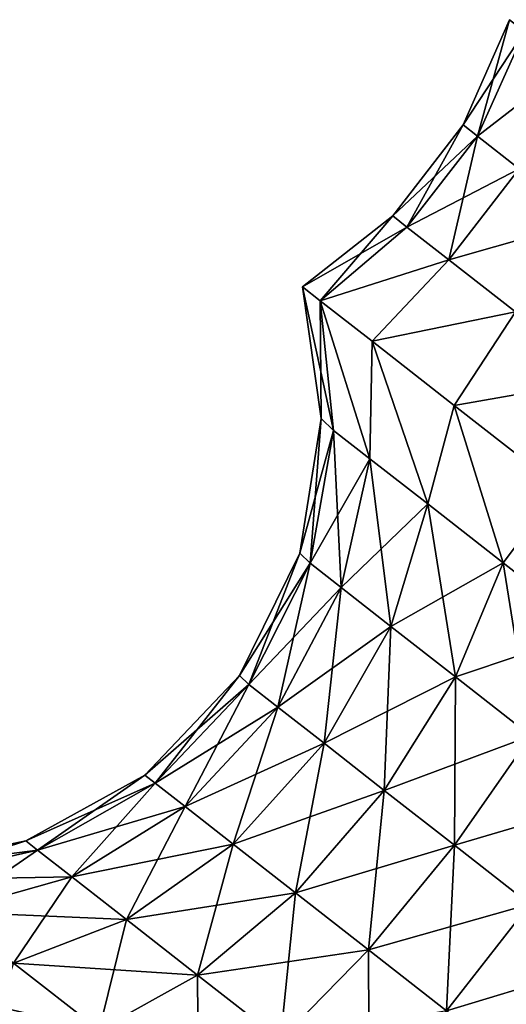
# Model space of a CAD drawing. Header units: millimetres. Extents: x -84 to 84, y -375 to 274.
# Tile 43 of 108: x -54.68 to -50.55, y 66.04 to 74.4. Entities that reach past the tile are written whole.
import ezdxf

# ---------------------------------------------------------------- set-up
doc = ezdxf.new("R2010")
doc.units = ezdxf.units.MM
doc.header["$LTSCALE"] = 148.96817
for name, color, linetype in [('155', 7, 'CONTINUOUS'), ('156', 7, 'CONTINUOUS'), ('157', 7, 'CONTINUOUS'), ('158', 7, 'CONTINUOUS')]:
    doc.layers.add(name, color=color, linetype=linetype)

msp = doc.modelspace()

# ---------------------------------------------------------------- linework, layer by layer
at = {"layer": '155', "color": 7, "linetype": 'CONTINUOUS', "true_color": 0xa2afbf}
for points in [[(-52.1235, 71.0149, 9.425), (-52.2831, 72.1322, 9.425), (-52.1322, 72.0138, 8.0956), (-52.1235, 71.0149, 9.425)], [(-52.0184, 70.9129, 8.4099), (-52.1235, 71.0149, 9.425), (-52.1322, 72.0138, 8.0956), (-52.0184, 70.9129, 8.4099)], [(-51.7096, 70.6717, 7.464), (-52.0184, 70.9129, 8.4099), (-52.1322, 72.0138, 8.0956), (-51.7096, 70.6717, 7.464)], [(-51.6924, 71.6689, 6.8654), (-51.7096, 70.6717, 7.464), (-52.1322, 72.0138, 8.0956), (-51.6924, 71.6689, 6.8654)], [(-51.2185, 70.288, 6.6518), (-51.7096, 70.6717, 7.464), (-51.6924, 71.6689, 6.8654), (-51.2185, 70.288, 6.6518)], [(-50.9949, 71.1243, 5.8416), (-51.2185, 70.288, 6.6518), (-51.6924, 71.6689, 6.8654), (-50.9949, 71.1243, 5.8416)], [(-50.5784, 69.7879, 6.0285), (-51.2185, 70.288, 6.6518), (-50.9949, 71.1243, 5.8416), (-50.5784, 69.7879, 6.0285)], [(-50.0986, 70.4241, 5.1092), (-50.5784, 69.7879, 6.0285), (-50.9949, 71.1243, 5.8416), (-50.0986, 70.4241, 5.1092)], [(-52.1235, 71.0149, 9.425), (-52.0184, 70.9129, 8.4099), (-52.3042, 69.8694, 9.425), (-52.1235, 71.0149, 9.425)], [(-52.3042, 69.8694, 9.425), (-52.0184, 70.9129, 8.4099), (-52.2183, 69.7845, 8.5539), (-52.3042, 69.8694, 9.425)], [(-52.0184, 70.9129, 8.4099), (-51.7096, 70.6717, 7.464), (-52.2183, 69.7845, 8.5539), (-52.0184, 70.9129, 8.4099)], [(-52.2183, 69.7845, 8.5539), (-51.7096, 70.6717, 7.464), (-51.9534, 69.5775, 7.7421), (-52.2183, 69.7845, 8.5539)], [(-51.7096, 70.6717, 7.464), (-51.2185, 70.288, 6.6518), (-51.9534, 69.5775, 7.7421), (-51.7096, 70.6717, 7.464)], [(-49.8331, 69.2056, 5.6367), (-50.5784, 69.7879, 6.0285), (-50.0986, 70.4241, 5.1092), (-49.8331, 69.2056, 5.6367)], [(-51.9534, 69.5775, 7.7421), (-51.2185, 70.288, 6.6518), (-51.5319, 69.2482, 7.045), (-51.9534, 69.5775, 7.7421)], [(-51.2185, 70.288, 6.6518), (-50.5784, 69.7879, 6.0285), (-51.5319, 69.2482, 7.045), (-51.2185, 70.288, 6.6518)], [(-52.3042, 69.8694, 9.425), (-52.2183, 69.7845, 8.5539), (-52.8165, 68.8313, 9.425), (-52.3042, 69.8694, 9.425)], [(-52.8165, 68.8313, 9.425), (-52.2183, 69.7845, 8.5539), (-52.7394, 68.7555, 8.6136), (-52.8165, 68.8313, 9.425)], [(-52.2183, 69.7845, 8.5539), (-51.9534, 69.5775, 7.7421), (-52.7394, 68.7555, 8.6136), (-52.2183, 69.7845, 8.5539)], [(-51.5319, 69.2482, 7.045), (-50.5784, 69.7879, 6.0285), (-50.9826, 68.819, 6.5101), (-51.5319, 69.2482, 7.045)], [(-50.5784, 69.7879, 6.0285), (-49.8331, 69.2056, 5.6367), (-50.9826, 68.819, 6.5101), (-50.5784, 69.7879, 6.0285)], [(-52.7394, 68.7555, 8.6136), (-51.9534, 69.5775, 7.7421), (-52.4926, 68.5627, 7.8575), (-52.7394, 68.7555, 8.6136)], [(-51.9534, 69.5775, 7.7421), (-51.5319, 69.2482, 7.045), (-52.4926, 68.5627, 7.8575), (-51.9534, 69.5775, 7.7421)], [(-52.4926, 68.5627, 7.8575), (-51.5319, 69.2482, 7.045), (-52.1, 68.256, 7.2082), (-52.4926, 68.5627, 7.8575)], [(-51.5319, 69.2482, 7.045), (-50.9826, 68.819, 6.5101), (-52.1, 68.256, 7.2082), (-51.5319, 69.2482, 7.045)], [(-50.9826, 68.819, 6.5101), (-49.8331, 69.2056, 5.6367), (-50.3429, 68.3193, 6.1739), (-50.9826, 68.819, 6.5101)], [(-52.8165, 68.8313, 9.425), (-52.7394, 68.7555, 8.6136), (-53.6219, 67.9866, 9.425), (-52.8165, 68.8313, 9.425)], [(-52.1, 68.256, 7.2082), (-50.9826, 68.819, 6.5101), (-51.5883, 67.8562, 6.71), (-52.1, 68.256, 7.2082)], [(-50.9826, 68.819, 6.5101), (-50.3429, 68.3193, 6.1739), (-51.5883, 67.8562, 6.71), (-50.9826, 68.819, 6.5101)], [(-53.6219, 67.9866, 9.425), (-52.7394, 68.7555, 8.6136), (-53.5346, 67.9184, 8.5838), (-53.6219, 67.9866, 9.425)], [(-52.7394, 68.7555, 8.6136), (-52.4926, 68.5627, 7.8575), (-53.5346, 67.9184, 8.5838), (-52.7394, 68.7555, 8.6136)], [(-53.5346, 67.9184, 8.5838), (-52.4926, 68.5627, 7.8575), (-53.2787, 67.7185, 7.7999), (-53.5346, 67.9184, 8.5838)], [(-52.4926, 68.5627, 7.8575), (-52.1, 68.256, 7.2082), (-53.2787, 67.7185, 7.7999), (-52.4926, 68.5627, 7.8575)], [(-51.5883, 67.8562, 6.71), (-50.3429, 68.3193, 6.1739), (-50.9925, 67.3907, 6.3968), (-51.5883, 67.8562, 6.71)], [(-50.3429, 68.3193, 6.1739), (-49.6564, 67.7829, 6.0592), (-50.9925, 67.3907, 6.3968), (-50.3429, 68.3193, 6.1739)], [(-53.2787, 67.7185, 7.7999), (-52.1, 68.256, 7.2082), (-52.8717, 67.4005, 7.1267), (-53.2787, 67.7185, 7.7999)], [(-52.1, 68.256, 7.2082), (-51.5883, 67.8562, 6.71), (-52.8717, 67.4005, 7.1267), (-52.1, 68.256, 7.2082)], [(-53.6219, 67.9866, 9.425), (-53.5346, 67.9184, 8.5838), (-54.6318, 67.4263, 9.425), (-53.6219, 67.9866, 9.425)], [(-54.6318, 67.4263, 9.425), (-53.5346, 67.9184, 8.5838), (-54.5325, 67.3486, 8.4671), (-54.6318, 67.4263, 9.425)], [(-53.5346, 67.9184, 8.5838), (-53.2787, 67.7185, 7.7999), (-54.5325, 67.3486, 8.4671), (-53.5346, 67.9184, 8.5838)], [(-52.8717, 67.4005, 7.1267), (-51.5883, 67.8562, 6.71), (-52.3413, 66.9861, 6.6102), (-52.8717, 67.4005, 7.1267)], [(-51.5883, 67.8562, 6.71), (-50.9925, 67.3907, 6.3968), (-52.3413, 66.9861, 6.6102), (-51.5883, 67.8562, 6.71)], [(-54.5325, 67.3486, 8.4671), (-53.2787, 67.7185, 7.7999), (-54.2411, 67.121, 7.5744), (-54.5325, 67.3486, 8.4671)], [(-53.2787, 67.7185, 7.7999), (-52.8717, 67.4005, 7.1267), (-54.2411, 67.121, 7.5744), (-53.2787, 67.7185, 7.7999)], [(-50.9925, 67.3907, 6.3968), (-49.6564, 67.7829, 6.0592), (-50.3531, 66.8912, 6.29), (-50.9925, 67.3907, 6.3968)], [(-54.6318, 67.4263, 9.425), (-54.5325, 67.3486, 8.4671), (-55.7625, 67.1907, 9.425), (-54.6318, 67.4263, 9.425)], [(-54.2411, 67.121, 7.5744), (-52.8717, 67.4005, 7.1267), (-53.7776, 66.7589, 6.8079), (-54.2411, 67.121, 7.5744)], [(-52.8717, 67.4005, 7.1267), (-52.3413, 66.9861, 6.6102), (-53.7776, 66.7589, 6.8079), (-52.8717, 67.4005, 7.1267)], [(-52.3413, 66.9861, 6.6102), (-50.9925, 67.3907, 6.3968), (-51.7236, 66.5035, 6.2855), (-52.3413, 66.9861, 6.6102)], [(-50.9925, 67.3907, 6.3968), (-50.3531, 66.8912, 6.29), (-51.7236, 66.5035, 6.2855), (-50.9925, 67.3907, 6.3968)], [(-55.7625, 67.1907, 9.425), (-54.5325, 67.3486, 8.4671), (-55.6431, 67.0975, 8.274), (-55.7625, 67.1907, 9.425)], [(-54.5325, 67.3486, 8.4671), (-54.2411, 67.121, 7.5744), (-55.6431, 67.0975, 8.274), (-54.5325, 67.3486, 8.4671)], [(-55.6431, 67.0975, 8.274), (-54.2411, 67.121, 7.5744), (-55.293, 66.8239, 7.2014), (-55.6431, 67.0975, 8.274)], [(-54.2411, 67.121, 7.5744), (-53.7776, 66.7589, 6.8079), (-55.293, 66.8239, 7.2014), (-54.2411, 67.121, 7.5744)], [(-53.7776, 66.7589, 6.8079), (-52.3413, 66.9861, 6.6102), (-53.1736, 66.287, 6.2197), (-53.7776, 66.7589, 6.8079)], [(-52.3413, 66.9861, 6.6102), (-51.7236, 66.5035, 6.2855), (-53.1736, 66.287, 6.2197), (-52.3413, 66.9861, 6.6102)], [(-51.7236, 66.5035, 6.2855), (-50.3531, 66.8912, 6.29), (-51.0607, 65.9856, 6.1748), (-51.7236, 66.5035, 6.2855)], [(-50.3531, 66.8912, 6.29), (-49.7137, 66.3916, 6.3968), (-51.0607, 65.9856, 6.1748), (-50.3531, 66.8912, 6.29)], [(-55.293, 66.8239, 7.2014), (-53.7776, 66.7589, 6.8079), (-54.7361, 66.3888, 6.2804), (-55.293, 66.8239, 7.2014)], [(-53.7776, 66.7589, 6.8079), (-53.1736, 66.287, 6.2197), (-54.7361, 66.3888, 6.2804), (-53.7776, 66.7589, 6.8079)], [(-53.1736, 66.287, 6.2197), (-51.7236, 66.5035, 6.2855), (-52.4702, 65.7374, 5.85), (-53.1736, 66.287, 6.2197)], [(-51.7236, 66.5035, 6.2855), (-51.0607, 65.9856, 6.1748), (-52.4702, 65.7374, 5.85), (-51.7236, 66.5035, 6.2855)], [(-55.437, 66.1492, 5.3288), (-54.7361, 66.3888, 6.2804), (-54.0104, 65.8218, 5.5737), (-55.437, 66.1492, 5.3288)], [(-54.7361, 66.3888, 6.2804), (-53.1736, 66.287, 6.2197), (-54.0104, 65.8218, 5.5737), (-54.7361, 66.3888, 6.2804)], [(-51.0607, 65.9856, 6.1748), (-49.7137, 66.3916, 6.3968), (-50.3978, 65.4677, 6.2855), (-51.0607, 65.9856, 6.1748)], [(-53.1736, 66.287, 6.2197), (-52.4702, 65.7374, 5.85), (-54.0104, 65.8218, 5.5737), (-53.1736, 66.287, 6.2197)], [(-54.9492, 65.7681, 4.8654), (-55.437, 66.1492, 5.3288), (-54.0104, 65.8218, 5.5737), (-54.9492, 65.7681, 4.8654)]]:
    msp.add_3dface(points, dxfattribs=at)
at = {"layer": '156', "color": 7, "linetype": 'CONTINUOUS', "true_color": 0xa2afbf}
for points in [[(-52.2831, 72.1322, 9.425), (-52.1235, 71.0149, 9.425), (-52.0184, 70.9129, 10.4401), (-52.2831, 72.1322, 9.425)], [(-52.2831, 72.1322, 9.425), (-52.0184, 70.9129, 10.4401), (-52.1321, 72.0138, 10.7547), (-52.2831, 72.1322, 9.425)], [(-52.0184, 70.9129, 10.4401), (-51.7096, 70.6717, 11.386), (-52.1321, 72.0138, 10.7547), (-52.0184, 70.9129, 10.4401)], [(-52.1321, 72.0138, 10.7547), (-51.7096, 70.6717, 11.386), (-51.6923, 71.6688, 11.9847), (-52.1321, 72.0138, 10.7547)], [(-51.7096, 70.6717, 11.386), (-51.2185, 70.288, 12.1982), (-51.6923, 71.6688, 11.9847), (-51.7096, 70.6717, 11.386)], [(-51.6923, 71.6688, 11.9847), (-51.2185, 70.288, 12.1982), (-50.9949, 71.1243, 13.0084), (-51.6923, 71.6688, 11.9847)], [(-51.2185, 70.288, 12.1982), (-50.5784, 69.7879, 12.8215), (-50.9949, 71.1243, 13.0084), (-51.2185, 70.288, 12.1982)], [(-50.9949, 71.1243, 13.0084), (-50.5784, 69.7879, 12.8215), (-50.0988, 70.4242, 13.7407), (-50.9949, 71.1243, 13.0084)], [(-52.1235, 71.0149, 9.425), (-52.3042, 69.8694, 9.425), (-52.2183, 69.7845, 10.2961), (-52.1235, 71.0149, 9.425)], [(-52.0184, 70.9129, 10.4401), (-52.1235, 71.0149, 9.425), (-52.2183, 69.7845, 10.2961), (-52.0184, 70.9129, 10.4401)], [(-51.9534, 69.5775, 11.1079), (-52.0184, 70.9129, 10.4401), (-52.2183, 69.7845, 10.2961), (-51.9534, 69.5775, 11.1079)], [(-51.7096, 70.6717, 11.386), (-52.0184, 70.9129, 10.4401), (-51.9534, 69.5775, 11.1079), (-51.7096, 70.6717, 11.386)], [(-51.5319, 69.2482, 11.805), (-51.7096, 70.6717, 11.386), (-51.9534, 69.5775, 11.1079), (-51.5319, 69.2482, 11.805)], [(-51.2185, 70.288, 12.1982), (-51.7096, 70.6717, 11.386), (-51.5319, 69.2482, 11.805), (-51.2185, 70.288, 12.1982)], [(-50.5784, 69.7879, 12.8215), (-49.8331, 69.2056, 13.2133), (-50.0988, 70.4242, 13.7407), (-50.5784, 69.7879, 12.8215)], [(-50.9826, 68.819, 12.3399), (-51.2185, 70.288, 12.1982), (-51.5319, 69.2482, 11.805), (-50.9826, 68.819, 12.3399)], [(-50.5784, 69.7879, 12.8215), (-51.2185, 70.288, 12.1982), (-50.9826, 68.819, 12.3399), (-50.5784, 69.7879, 12.8215)], [(-52.3042, 69.8694, 9.425), (-52.8165, 68.8313, 9.425), (-52.7394, 68.7555, 10.2364), (-52.3042, 69.8694, 9.425)], [(-52.2183, 69.7845, 10.2961), (-52.3042, 69.8694, 9.425), (-52.7394, 68.7555, 10.2364), (-52.2183, 69.7845, 10.2961)], [(-52.4926, 68.5627, 10.9925), (-52.2183, 69.7845, 10.2961), (-52.7394, 68.7555, 10.2364), (-52.4926, 68.5627, 10.9925)], [(-51.9534, 69.5775, 11.1079), (-52.2183, 69.7845, 10.2961), (-52.4926, 68.5627, 10.9925), (-51.9534, 69.5775, 11.1079)], [(-50.3429, 68.3193, 12.6761), (-50.5784, 69.7879, 12.8215), (-50.9826, 68.819, 12.3399), (-50.3429, 68.3193, 12.6761)], [(-49.8331, 69.2056, 13.2133), (-50.5784, 69.7879, 12.8215), (-50.3429, 68.3193, 12.6761), (-49.8331, 69.2056, 13.2133)], [(-52.1, 68.256, 11.6418), (-51.9534, 69.5775, 11.1079), (-52.4926, 68.5627, 10.9925), (-52.1, 68.256, 11.6418)], [(-51.5319, 69.2482, 11.805), (-51.9534, 69.5775, 11.1079), (-52.1, 68.256, 11.6418), (-51.5319, 69.2482, 11.805)], [(-51.5883, 67.8562, 12.14), (-51.5319, 69.2482, 11.805), (-52.1, 68.256, 11.6418), (-51.5883, 67.8562, 12.14)], [(-50.9826, 68.819, 12.3399), (-51.5319, 69.2482, 11.805), (-51.5883, 67.8562, 12.14), (-50.9826, 68.819, 12.3399)], [(-52.8165, 68.8313, 9.425), (-53.6219, 67.9866, 9.425), (-53.5346, 67.9184, 10.2662), (-52.8165, 68.8313, 9.425)], [(-52.7394, 68.7555, 10.2364), (-52.8165, 68.8313, 9.425), (-53.5346, 67.9184, 10.2662), (-52.7394, 68.7555, 10.2364)], [(-50.9925, 67.3907, 12.4532), (-50.9826, 68.819, 12.3399), (-51.5883, 67.8562, 12.14), (-50.9925, 67.3907, 12.4532)], [(-50.3429, 68.3193, 12.6761), (-50.9826, 68.819, 12.3399), (-50.9925, 67.3907, 12.4532), (-50.3429, 68.3193, 12.6761)], [(-53.2787, 67.7185, 11.0501), (-52.7394, 68.7555, 10.2364), (-53.5346, 67.9184, 10.2662), (-53.2787, 67.7185, 11.0501)], [(-52.4926, 68.5627, 10.9925), (-52.7394, 68.7555, 10.2364), (-53.2787, 67.7185, 11.0501), (-52.4926, 68.5627, 10.9925)], [(-52.8717, 67.4005, 11.7233), (-52.4926, 68.5627, 10.9925), (-53.2787, 67.7185, 11.0501), (-52.8717, 67.4005, 11.7233)], [(-52.1, 68.256, 11.6418), (-52.4926, 68.5627, 10.9925), (-52.8717, 67.4005, 11.7233), (-52.1, 68.256, 11.6418)], [(-50.3531, 66.8912, 12.56), (-50.3429, 68.3193, 12.6761), (-50.9925, 67.3907, 12.4532), (-50.3531, 66.8912, 12.56)], [(-52.3413, 66.9861, 12.2398), (-52.1, 68.256, 11.6418), (-52.8717, 67.4005, 11.7233), (-52.3413, 66.9861, 12.2398)], [(-51.5883, 67.8562, 12.14), (-52.1, 68.256, 11.6418), (-52.3413, 66.9861, 12.2398), (-51.5883, 67.8562, 12.14)], [(-53.6219, 67.9866, 9.425), (-54.6318, 67.4263, 9.425), (-54.5325, 67.3486, 10.3829), (-53.6219, 67.9866, 9.425)], [(-53.5346, 67.9184, 10.2662), (-53.6219, 67.9866, 9.425), (-54.5325, 67.3486, 10.3829), (-53.5346, 67.9184, 10.2662)], [(-54.2411, 67.121, 11.2756), (-53.5346, 67.9184, 10.2662), (-54.5325, 67.3486, 10.3829), (-54.2411, 67.121, 11.2756)], [(-53.2787, 67.7185, 11.0501), (-53.5346, 67.9184, 10.2662), (-54.2411, 67.121, 11.2756), (-53.2787, 67.7185, 11.0501)], [(-51.7236, 66.5035, 12.5645), (-51.5883, 67.8562, 12.14), (-52.3413, 66.9861, 12.2398), (-51.7236, 66.5035, 12.5645)], [(-50.9925, 67.3907, 12.4532), (-51.5883, 67.8562, 12.14), (-51.7236, 66.5035, 12.5645), (-50.9925, 67.3907, 12.4532)], [(-53.7776, 66.7589, 12.0421), (-53.2787, 67.7185, 11.0501), (-54.2411, 67.121, 11.2756), (-53.7776, 66.7589, 12.0421)], [(-52.8717, 67.4005, 11.7233), (-53.2787, 67.7185, 11.0501), (-53.7776, 66.7589, 12.0421), (-52.8717, 67.4005, 11.7233)], [(-54.6318, 67.4263, 9.425), (-55.7625, 67.1907, 9.425), (-55.6431, 67.0975, 10.576), (-54.6318, 67.4263, 9.425)], [(-54.5325, 67.3486, 10.3829), (-54.6318, 67.4263, 9.425), (-55.6431, 67.0975, 10.576), (-54.5325, 67.3486, 10.3829)], [(-53.1736, 66.287, 12.6303), (-52.8717, 67.4005, 11.7233), (-53.7776, 66.7589, 12.0421), (-53.1736, 66.287, 12.6303)], [(-52.3413, 66.9861, 12.2398), (-52.8717, 67.4005, 11.7233), (-53.1736, 66.287, 12.6303), (-52.3413, 66.9861, 12.2398)], [(-51.0607, 65.9856, 12.6752), (-50.9925, 67.3907, 12.4532), (-51.7236, 66.5035, 12.5645), (-51.0607, 65.9856, 12.6752)], [(-50.3531, 66.8912, 12.56), (-50.9925, 67.3907, 12.4532), (-51.0607, 65.9856, 12.6752), (-50.3531, 66.8912, 12.56)], [(-55.293, 66.8239, 11.6486), (-54.5325, 67.3486, 10.3829), (-55.6431, 67.0975, 10.576), (-55.293, 66.8239, 11.6486)], [(-54.2411, 67.121, 11.2756), (-54.5325, 67.3486, 10.3829), (-55.293, 66.8239, 11.6486), (-54.2411, 67.121, 11.2756)], [(-54.7361, 66.3888, 12.5696), (-54.2411, 67.121, 11.2756), (-55.293, 66.8239, 11.6486), (-54.7361, 66.3888, 12.5696)], [(-53.7776, 66.7589, 12.0421), (-54.2411, 67.121, 11.2756), (-54.7361, 66.3888, 12.5696), (-53.7776, 66.7589, 12.0421)], [(-52.4702, 65.7374, 13), (-52.3413, 66.9861, 12.2398), (-53.1736, 66.287, 12.6303), (-52.4702, 65.7374, 13)], [(-51.7236, 66.5035, 12.5645), (-52.3413, 66.9861, 12.2398), (-52.4702, 65.7374, 13), (-51.7236, 66.5035, 12.5645)], [(-50.3978, 65.4677, 12.5645), (-50.3531, 66.8912, 12.56), (-51.0607, 65.9856, 12.6752), (-50.3978, 65.4677, 12.5645)], [(-54.0104, 65.8218, 13.2763), (-53.7776, 66.7589, 12.0421), (-54.7361, 66.3888, 12.5696), (-54.0104, 65.8218, 13.2763)], [(-53.1736, 66.287, 12.6303), (-53.7776, 66.7589, 12.0421), (-54.0104, 65.8218, 13.2763), (-53.1736, 66.287, 12.6303)], [(-51.7153, 65.1477, 13.1261), (-51.7236, 66.5035, 12.5645), (-52.4702, 65.7374, 13), (-51.7153, 65.1477, 13.1261)], [(-51.0607, 65.9856, 12.6752), (-51.7236, 66.5035, 12.5645), (-51.7153, 65.1477, 13.1261), (-51.0607, 65.9856, 12.6752)], [(-54.9492, 65.7681, 13.9846), (-54.0104, 65.8218, 13.2763), (-54.7361, 66.3888, 12.5696), (-54.9492, 65.7681, 13.9846)], [(-53.1652, 65.1615, 13.7206), (-53.1736, 66.287, 12.6303), (-54.0104, 65.8218, 13.2763), (-53.1652, 65.1615, 13.7206)], [(-52.4702, 65.7374, 13), (-53.1736, 66.287, 12.6303), (-53.1652, 65.1615, 13.7206), (-52.4702, 65.7374, 13)]]:
    msp.add_3dface(points, dxfattribs=at)
at = {"layer": '157', "color": 7, "linetype": 'CONTINUOUS', "true_color": 0xa2afbf}
for points in [[(-50.5259, 74.3997, 9.425), (-50.3981, 74.2999, 8.1933), (-50.9189, 73.5058, 9.425), (-50.5259, 74.3997, 9.425)], [(-50.9189, 73.5058, 9.425), (-50.3981, 74.2999, 8.1933), (-50.7976, 73.411, 8.2556), (-50.9189, 73.5058, 9.425)], [(-50.3981, 74.2999, 8.1933), (-50.0235, 74.0072, 7.0456), (-50.7976, 73.411, 8.2556), (-50.3981, 74.2999, 8.1933)], [(-50.7976, 73.411, 8.2556), (-50.0235, 74.0072, 7.0456), (-50.4419, 73.1331, 7.1659), (-50.7976, 73.411, 8.2556)], [(-50.9189, 73.5058, 9.425), (-50.7976, 73.411, 8.2556), (-51.5169, 72.7337, 9.425), (-50.9189, 73.5058, 9.425)], [(-51.5169, 72.7337, 9.425), (-50.7976, 73.411, 8.2556), (-51.3956, 72.639, 8.2567), (-51.5169, 72.7337, 9.425)], [(-50.7976, 73.411, 8.2556), (-50.4419, 73.1331, 7.1659), (-51.3956, 72.639, 8.2567), (-50.7976, 73.411, 8.2556)], [(-51.3956, 72.639, 8.2567), (-50.4419, 73.1331, 7.1659), (-51.0403, 72.3614, 7.168), (-51.3956, 72.639, 8.2567)], [(-50.4419, 73.1331, 7.1659), (-49.8761, 72.691, 6.2301), (-51.0403, 72.3614, 7.168), (-50.4419, 73.1331, 7.1659)], [(-52.2831, 72.1322, 9.425), (-51.5169, 72.7337, 9.425), (-51.3956, 72.639, 8.2567), (-52.2831, 72.1322, 9.425)], [(-51.0403, 72.3614, 7.168), (-49.8761, 72.691, 6.2301), (-50.475, 71.9197, 6.2331), (-51.0403, 72.3614, 7.168)], [(-52.1322, 72.0138, 8.0956), (-52.2831, 72.1322, 9.425), (-51.3956, 72.639, 8.2567), (-52.1322, 72.0138, 8.0956)], [(-52.1322, 72.0138, 8.0956), (-51.3956, 72.639, 8.2567), (-51.0403, 72.3614, 7.168), (-52.1322, 72.0138, 8.0956)], [(-51.6924, 71.6689, 6.8654), (-52.1322, 72.0138, 8.0956), (-51.0403, 72.3614, 7.168), (-51.6924, 71.6689, 6.8654)], [(-51.6924, 71.6689, 6.8654), (-51.0403, 72.3614, 7.168), (-50.475, 71.9197, 6.2331), (-51.6924, 71.6689, 6.8654)], [(-50.9949, 71.1243, 5.8416), (-51.6924, 71.6689, 6.8654), (-50.475, 71.9197, 6.2331), (-50.9949, 71.1243, 5.8416)], [(-50.9949, 71.1243, 5.8416), (-50.475, 71.9197, 6.2331), (-49.7383, 71.3441, 5.5157), (-50.9949, 71.1243, 5.8416)], [(-50.0986, 70.4241, 5.1092), (-50.9949, 71.1243, 5.8416), (-49.7383, 71.3441, 5.5157), (-50.0986, 70.4241, 5.1092)]]:
    msp.add_3dface(points, dxfattribs=at)
at = {"layer": '158', "color": 7, "linetype": 'CONTINUOUS', "true_color": 0xa2afbf}
for points in [[(-50.5259, 74.3997, 9.425), (-50.9189, 73.5058, 9.425), (-50.7976, 73.411, 10.5944), (-50.5259, 74.3997, 9.425)], [(-50.5259, 74.3997, 9.425), (-50.7976, 73.411, 10.5944), (-50.3981, 74.2999, 10.6567), (-50.5259, 74.3997, 9.425)], [(-50.7976, 73.411, 10.5944), (-50.4419, 73.1331, 11.6841), (-50.3981, 74.2999, 10.6567), (-50.7976, 73.411, 10.5944)], [(-50.9189, 73.5058, 9.425), (-51.5169, 72.7337, 9.425), (-51.3956, 72.639, 10.5933), (-50.9189, 73.5058, 9.425)], [(-50.9189, 73.5058, 9.425), (-51.3956, 72.639, 10.5933), (-50.7976, 73.411, 10.5944), (-50.9189, 73.5058, 9.425)], [(-51.3956, 72.639, 10.5933), (-51.0403, 72.3614, 11.682), (-50.7976, 73.411, 10.5944), (-51.3956, 72.639, 10.5933)], [(-50.7976, 73.411, 10.5944), (-51.0403, 72.3614, 11.682), (-50.4419, 73.1331, 11.6841), (-50.7976, 73.411, 10.5944)], [(-51.0403, 72.3614, 11.682), (-50.475, 71.9197, 12.6169), (-50.4419, 73.1331, 11.6841), (-51.0403, 72.3614, 11.682)], [(-52.2831, 72.1322, 9.425), (-52.1321, 72.0138, 10.7547), (-51.5169, 72.7337, 9.425), (-52.2831, 72.1322, 9.425)], [(-51.5169, 72.7337, 9.425), (-52.1321, 72.0138, 10.7547), (-51.3956, 72.639, 10.5933), (-51.5169, 72.7337, 9.425)], [(-51.3956, 72.639, 10.5933), (-52.1321, 72.0138, 10.7547), (-51.0403, 72.3614, 11.682), (-51.3956, 72.639, 10.5933)], [(-52.1321, 72.0138, 10.7547), (-51.6923, 71.6688, 11.9847), (-51.0403, 72.3614, 11.682), (-52.1321, 72.0138, 10.7547)], [(-51.0403, 72.3614, 11.682), (-51.6923, 71.6688, 11.9847), (-50.475, 71.9197, 12.6169), (-51.0403, 72.3614, 11.682)], [(-51.6923, 71.6688, 11.9847), (-50.9949, 71.1243, 13.0084), (-50.475, 71.9197, 12.6169), (-51.6923, 71.6688, 11.9847)], [(-50.475, 71.9197, 12.6169), (-50.9949, 71.1243, 13.0084), (-49.7383, 71.3441, 13.3343), (-50.475, 71.9197, 12.6169)], [(-50.9949, 71.1243, 13.0084), (-50.0988, 70.4242, 13.7407), (-49.7383, 71.3441, 13.3343), (-50.9949, 71.1243, 13.0084)]]:
    msp.add_3dface(points, dxfattribs=at)

doc.saveas('drawing.dxf')
